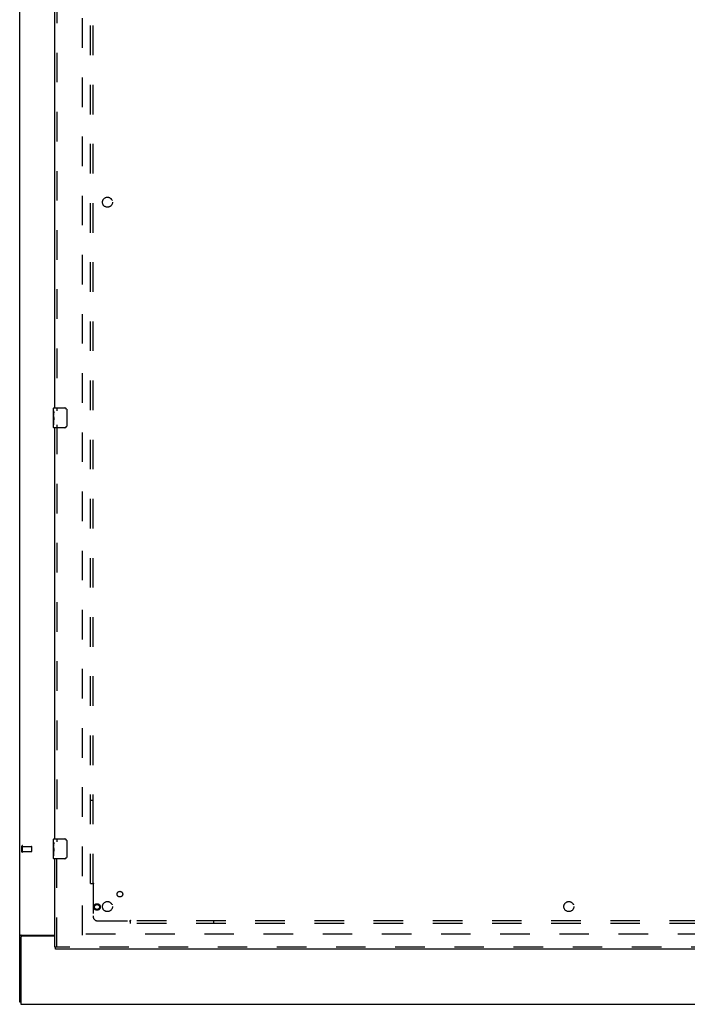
# Model space of a CAD drawing. Header units: inches. Extents: x 0 to 268, y 0 to 174.
# Tile 3 of 85: x 46 to 79, y 49 to 98. Entities that reach past the tile are written whole.
import ezdxf

# ---------------------------------------------------------------- set-up
doc = ezdxf.new("R2010")
doc.units = ezdxf.units.IN
doc.header["$LTSCALE"] = 14.749625
doc.header["$MEASUREMENT"] = 0
doc.linetypes.add('HIDDEN', pattern=[0.2, 0.1, -0.1])
doc.layers.get('0').update_dxf_attribs({"linetype": 'CONTINUOUS'})
for name, color, linetype in [('DEFAULT_2', 8, 'HIDDEN'), ('LEFTHAND_DOOR_ASSEMBLY', 7, 'CONTINUOUS'), ('SUBPANEL', 7, 'CONTINUOUS')]:
    doc.layers.add(name, color=color, linetype=linetype)

msp = doc.modelspace()

# ---------------------------------------------------------------- linework, layer by layer
at = {"color": 3, "linetype": 'Continuous'}
for p, q in [((45.607, 49.441), (45.607, 129.233)), ((45.659, 52.673), (45.659, 49.337)), ((45.677, 52.785), (47.357, 52.785)), ((47.357, 52.733), (45.719, 52.733)), ((45.659, 49.337), (123.305, 49.337))]:
    msp.add_line(p, q, dxfattribs=at)
at = {"color": 7, "linetype": 'Continuous'}
msp.add_line((45.659, 49.441), (45.607, 49.441), dxfattribs=at)
at = {"color": 3, "linetype": 'Continuous'}
for points in [[(45.642, 52.77), (45.639, 52.769), (45.635, 52.767), (45.631, 52.766), (45.628, 52.765), (45.625, 52.763), (45.622, 52.762), (45.619, 52.76), (45.616, 52.759), (45.614, 52.757), (45.612, 52.755), (45.611, 52.753), (45.609, 52.752), (45.608, 52.75), (45.608, 52.748), (45.607, 52.746), (45.607, 52.744)], [(45.677, 52.785), (45.675, 52.783), (45.672, 52.782), (45.669, 52.78), (45.666, 52.778), (45.663, 52.777), (45.659, 52.776), (45.655, 52.774), (45.651, 52.773), (45.642, 52.77)]]:
    msp.add_lwpolyline(points, dxfattribs=at)
msp.add_arc((45.719, 52.673), 0.06, 90, 180, dxfattribs=at)
at = {"layer": 'DEFAULT_2', "color": 8, "linetype": 'HIDDEN'}
for p, q in [((48.732, 52.785), (48.732, 125.889)), ((45.711, 56.945), (45.711, 57.229)), ((45.754, 56.945), (45.754, 57.229)), ((45.754, 57.211), (46.201, 57.211)), ((45.754, 56.963), (46.201, 56.963)), ((46.211, 56.973), (46.211, 57.201)), ((82.836, 52.837), (48.746, 52.837))]:
    msp.add_line(p, q, dxfattribs=at)
for centre, radius, start, end in [((45.732, 57.229), 0.0215, 360, 180), ((46.201, 57.201), 0.01, 360, 90), ((46.201, 56.973), 0.01, 270, 0), ((45.732, 56.945), 0.0215, 180, 0)]:
    msp.add_arc(centre, radius, start, end, dxfattribs=at)
at = {"layer": 'LEFTHAND_DOOR_ASSEMBLY', "color": 8, "linetype": 'HIDDEN'}
for p, q in [((47.461, 99.742), (47.461, 78.932)), ((47.461, 78.242), (47.461, 57.432)), ((47.461, 52.191), (47.461, 56.742)), ((83.502, 52.191), (47.399, 52.191))]:
    msp.add_line(p, q, dxfattribs=at)
at = {"layer": 'LEFTHAND_DOOR_ASSEMBLY', "color": 3, "linetype": 'Continuous'}
for p, q in [((47.357, 79.087), (47.357, 99.587)), ((47.357, 57.587), (47.357, 78.087)), ((47.357, 52.191), (47.357, 56.587)), ((83.502, 52.087), (47.399, 52.087))]:
    msp.add_line(p, q, dxfattribs=at)
at = {"layer": 'LEFTHAND_DOOR_ASSEMBLY', "color": 7, "linetype": 'Continuous'}
for p, q in [((47.297, 78.926), (47.297, 79.072)), ((47.312, 79.087), (47.852, 79.087)), ((47.297, 78.668), (47.297, 78.925)), ((47.303, 78.87), (47.297, 78.87)), ((47.297, 78.702), (47.304, 78.702)), ((47.297, 78.102), (47.297, 78.665)), ((47.299, 78.639), (47.297, 78.639)), ((47.304, 78.702), (47.304, 78.838)), ((47.952, 78.987), (47.952, 78.187)), ((47.297, 78.507), (47.303, 78.507)), ((47.297, 78.471), (47.304, 78.471)), ((47.297, 78.408), (47.304, 78.408)), ((47.297, 78.241), (47.304, 78.241)), ((47.304, 78.241), (47.304, 78.471)), ((47.852, 78.087), (47.312, 78.087)), ((47.297, 57.426), (47.297, 57.572)), ((47.312, 57.587), (47.852, 57.587)), ((47.952, 57.487), (47.952, 56.687)), ((47.297, 57.168), (47.297, 57.425)), ((47.303, 57.37), (47.297, 57.37)), ((47.297, 57.202), (47.304, 57.202)), ((47.297, 56.602), (47.297, 57.165)), ((47.299, 57.139), (47.297, 57.139)), ((47.297, 57.007), (47.303, 57.007)), ((47.297, 56.971), (47.304, 56.971)), ((47.304, 57.202), (47.304, 57.338)), ((47.304, 56.741), (47.304, 56.971)), ((47.297, 56.908), (47.304, 56.908)), ((47.297, 56.741), (47.304, 56.741)), ((47.852, 56.587), (47.312, 56.587)), ((47.357, 52.191), (47.399, 52.191)), ((47.399, 52.087), (47.399, 52.191))]:
    msp.add_line(p, q, dxfattribs=at)
for points in [[(47.297, 78.926), (47.297, 78.922), (47.298, 78.918), (47.298, 78.912), (47.3, 78.899)], [(47.297, 78.668), (47.297, 78.66), (47.298, 78.651), (47.298, 78.641)], [(47.298, 78.641), (47.301, 78.607), (47.302, 78.595), (47.303, 78.583), (47.303, 78.57), (47.304, 78.558), (47.304, 78.545), (47.304, 78.532), (47.303, 78.519), (47.303, 78.506), (47.302, 78.494), (47.301, 78.482)], [(47.3, 78.899), (47.301, 78.891), (47.301, 78.883), (47.302, 78.875)], [(47.302, 78.875), (47.303, 78.866), (47.304, 78.857), (47.304, 78.847), (47.304, 78.838)], [(47.945, 79.023), (47.947, 79.017), (47.949, 79.011), (47.95, 79.005), (47.951, 78.999), (47.952, 78.993), (47.952, 78.987)], [(47.952, 78.187), (47.952, 78.18), (47.951, 78.174), (47.95, 78.168), (47.949, 78.162), (47.947, 78.156), (47.945, 78.15)], [(47.945, 57.523), (47.947, 57.517), (47.949, 57.511), (47.95, 57.505), (47.951, 57.499), (47.952, 57.493), (47.952, 57.487)], [(47.297, 57.426), (47.297, 57.422), (47.298, 57.418), (47.298, 57.412), (47.3, 57.399)], [(47.297, 57.168), (47.297, 57.16), (47.298, 57.151), (47.298, 57.141)], [(47.298, 57.141), (47.301, 57.107), (47.302, 57.095), (47.303, 57.083), (47.303, 57.07), (47.304, 57.058), (47.304, 57.045), (47.304, 57.032), (47.303, 57.019), (47.303, 57.006), (47.302, 56.994), (47.301, 56.982)], [(47.3, 57.399), (47.301, 57.391), (47.301, 57.383), (47.302, 57.375)], [(47.302, 57.375), (47.303, 57.366), (47.304, 57.357), (47.304, 57.347), (47.304, 57.338)], [(47.952, 56.687), (47.952, 56.68), (47.951, 56.674), (47.95, 56.668), (47.949, 56.662), (47.947, 56.656), (47.945, 56.65)]]:
    msp.add_lwpolyline(points, dxfattribs=at)
at = {"layer": 'LEFTHAND_DOOR_ASSEMBLY', "color": 8, "linetype": 'HIDDEN'}
for radius in [0.164, 0.124]:
    msp.add_circle((49.461, 54.191), radius, dxfattribs=at)
at = {"layer": 'LEFTHAND_DOOR_ASSEMBLY', "color": 7, "linetype": 'Continuous'}
for centre, radius, start, end in [((47.312, 79.072), 0.015, 90, 180), ((47.852, 78.987), 0.1, 21.1999, 90), ((47.312, 78.102), 0.015, 180, 270), ((47.852, 78.187), 0.1, 270, 338.7946), ((47.312, 57.572), 0.015, 90, 180), ((47.852, 57.487), 0.1, 21.1999, 90), ((47.312, 56.602), 0.015, 180, 270), ((47.852, 56.687), 0.1, 270, 338.7946)]:
    msp.add_arc(centre, radius, start, end, dxfattribs=at)
for centre, start_param, end_param in [((47.56, 78.503), -3.141593, -2.961605), ((47.56, 57.003), 3.141593, 3.321581)]:
    msp.add_ellipse(centre, major_axis=(0.263, 0), ratio=0.432808, start_param=start_param, end_param=end_param, dxfattribs=at)
at = {"layer": 'SUBPANEL', "color": 8, "linetype": 'HIDDEN'}
for p, q in [((49.138, 55.368), (49.138, 123.305)), ((49.263, 55.368), (49.263, 123.305)), ((49.263, 59.493), (49.138, 59.493)), ((49.138, 55.368), (49.225, 55.368)), ((49.225, 55.368), (49.304, 55.368)), ((49.245, 55.351), (49.252, 55.344)), ((49.263, 55.333), (49.263, 53.743)), ((51.138, 53.454), (51.138, 53.534)), ((49.513, 53.493), (51.103, 53.493)), ((117.826, 53.493), (51.138, 53.493)), ((51.138, 53.368), (51.138, 53.454)), ((117.826, 53.368), (51.138, 53.368)), ((55.263, 53.493), (55.263, 53.368))]:
    msp.add_line(p, q, dxfattribs=at)
for points in [[(49.225, 55.368), (49.227, 55.366), (49.229, 55.364), (49.232, 55.363), (49.234, 55.361), (49.236, 55.359), (49.238, 55.357), (49.239, 55.356), (49.241, 55.354), (49.243, 55.353), (49.245, 55.351)], [(49.252, 55.344), (49.254, 55.342), (49.256, 55.34), (49.258, 55.338), (49.26, 55.336), (49.262, 55.334), (49.263, 55.333)], [(49.277, 55.342), (49.274, 55.341), (49.272, 55.339), (49.269, 55.337), (49.267, 55.336), (49.265, 55.334), (49.263, 55.333)], [(49.304, 55.368), (49.303, 55.366), (49.303, 55.364), (49.302, 55.362), (49.3, 55.361), (49.299, 55.359), (49.298, 55.357), (49.296, 55.355), (49.294, 55.354), (49.293, 55.352), (49.291, 55.351), (49.289, 55.349), (49.287, 55.348), (49.284, 55.347), (49.282, 55.345), (49.277, 55.342)], [(51.138, 53.534), (51.136, 53.533), (51.134, 53.532), (51.133, 53.531), (51.131, 53.53), (51.129, 53.529), (51.128, 53.528), (51.126, 53.526), (51.124, 53.524), (51.123, 53.522), (51.121, 53.521), (51.12, 53.518), (51.118, 53.516), (51.117, 53.514), (51.115, 53.512)], [(51.115, 53.512), (51.112, 53.507), (51.111, 53.504), (51.109, 53.502), (51.108, 53.499), (51.106, 53.497), (51.104, 53.495), (51.103, 53.493)], [(51.116, 53.479), (51.114, 53.481), (51.112, 53.483), (51.11, 53.485), (51.108, 53.487), (51.106, 53.489), (51.104, 53.491), (51.103, 53.493)], [(51.138, 53.454), (51.136, 53.457), (51.135, 53.459), (51.133, 53.461), (51.131, 53.463), (51.13, 53.465), (51.128, 53.467), (51.126, 53.469), (51.125, 53.471), (51.123, 53.473), (51.121, 53.474), (51.116, 53.479)]]:
    msp.add_lwpolyline(points, dxfattribs=at)
for centre, radius in [((49.982, 89.337), 0.25), ((50.601, 54.83), 0.141), ((49.982, 54.212), 0.25), ((72.982, 54.212), 0.25)]:
    msp.add_circle(centre, radius, dxfattribs=at)
msp.add_arc((49.513, 53.743), 0.25, 180, 270, dxfattribs=at)

doc.saveas('drawing.dxf')
